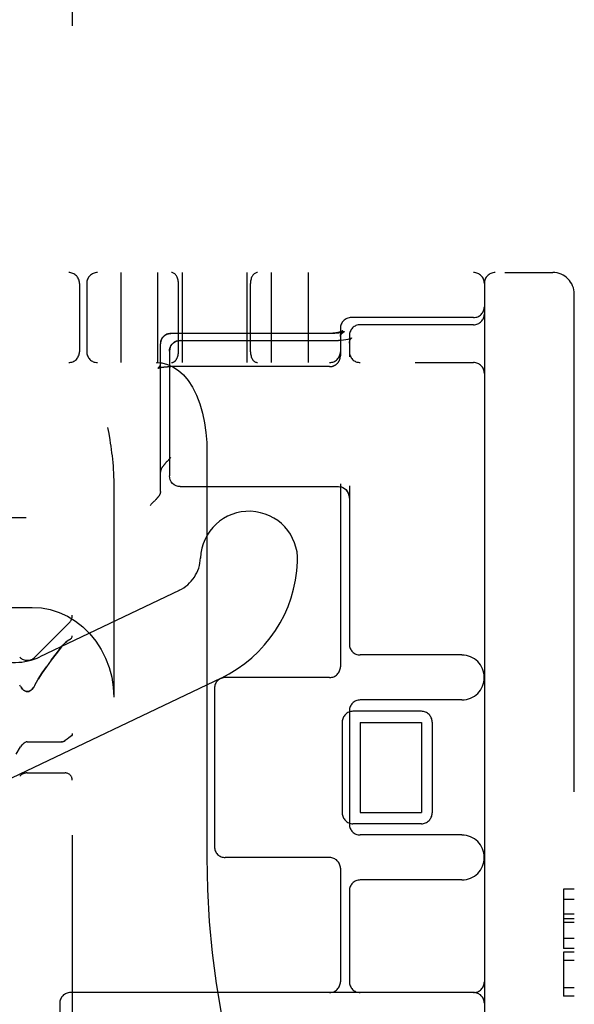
# Model space of a CAD drawing. Header units: inches. Extents: x 0 to 204, y 0 to 132.
# Tile 106 of 114: x 121.328 to 122.099, y 49.943 to 51.311. Entities that reach past the tile are written whole.
import ezdxf

# ---------------------------------------------------------------- set-up
doc = ezdxf.new("R2010")
doc.units = ezdxf.units.IN
doc.header["$LTSCALE"] = 11.243375
doc.header["$MEASUREMENT"] = 0
doc.linetypes.add('HIDDEN', pattern=[0.2, 0.1, -0.1])
doc.layers.add('DEFAULT_2', color=8, linetype='HIDDEN')

msp = doc.modelspace()

# ---------------------------------------------------------------- linework, layer by layer
at = {"layer": 'DEFAULT_2', "color": 8, "linetype": 'HIDDEN'}
for p, q in [((121.4015, 52.4267), (121.4015, 46.9262)), ((119.754, 50.9595), (122.069, 50.9595)), ((121.469, 50.9595), (121.469, 50.8345)), ((121.52, 50.9595), (121.52, 50.8345)), ((121.554, 50.9595), (121.554, 50.8345)), ((121.644, 50.9595), (121.644, 50.8345)), ((121.678, 50.9595), (121.678, 50.8345)), ((121.729, 50.9595), (121.729, 50.8345)), ((121.4115, 50.9445), (121.4115, 50.8495)), ((121.4215, 50.9445), (121.4215, 50.8495)), ((121.549, 50.8495), (121.549, 50.9445)), ((121.649, 50.8495), (121.649, 50.9445)), ((121.974, 50.9445), (121.974, 47.9745)), ((122.099, 47.9895), (122.099, 50.9295)), ((121.959, 50.897), (121.789, 50.897)), ((121.5354, 50.8746), (121.535, 50.8745)), ((121.5358, 50.8747), (121.5354, 50.8746)), ((121.5358, 50.8747), (121.5362, 50.8747)), ((121.5361, 50.8747), (121.5365, 50.8748)), ((121.7598, 50.8749), (121.5385, 50.8749)), ((121.7629, 50.8749), (121.5385, 50.8749)), ((121.774, 50.882), (121.774, 50.8438)), ((121.7799, 50.8776), (121.7792, 50.8773)), ((121.959, 50.887), (121.8015, 50.887)), ((121.5241, 50.862), (121.524, 50.8616)), ((121.524, 50.8612), (121.524, 50.8616)), ((121.5241, 50.8624), (121.5241, 50.862)), ((121.5277, 50.8701), (121.528, 50.8704)), ((121.5279, 50.8704), (121.5282, 50.8707)), ((121.5282, 50.8707), (121.5285, 50.871)), ((121.5285, 50.8709), (121.5288, 50.8712)), ((121.5515, 50.8651), (121.7715, 50.8651)), ((121.7752, 50.8652), (121.7715, 50.8651)), ((121.7785, 50.8656), (121.775, 50.8652)), ((121.7817, 50.8661), (121.7784, 50.8656)), ((121.7844, 50.8667), (121.7816, 50.8661)), ((121.7867, 50.8674), (121.7844, 50.8667)), ((121.7865, 50.872), (121.7865, 50.8426)), ((121.7883, 50.868), (121.7866, 50.8674)), ((121.788, 50.8669), (121.7889, 50.868)), ((121.7892, 50.8685), (121.7882, 50.868)), ((121.7896, 50.8687), (121.7892, 50.8685)), ((121.7894, 50.8686), (121.7895, 50.8687)), ((121.7895, 50.8687), (121.7896, 50.8687)), ((121.524, 50.6555), (121.524, 50.8604)), ((121.5365, 50.8501), (121.5365, 50.6772)), ((119.629, 50.8345), (121.959, 50.8345)), ((121.7737, 50.8408), (121.7738, 50.8412)), ((121.5202, 50.8265), (121.5202, 50.8265)), ((121.5367, 50.8288), (121.5372, 50.8288)), ((121.5377, 50.8288), (121.5385, 50.8289)), ((121.759, 50.8289), (121.5382, 50.8289)), ((121.4506, 50.7445), (121.4521, 50.7358)), ((121.5885, 50.7095), (121.5885, 50.147)), ((121.459, 50.671), (121.459, 50.3695)), ((121.5515, 50.6622), (121.7715, 50.6622)), ((121.7715, 50.6622), (121.7732, 50.6621)), ((121.774, 50.6662), (121.774, 50.412)), ((121.7865, 50.6631), (121.7865, 50.4433)), ((121.5156, 50.6421), (121.5148, 50.6413)), ((121.5164, 50.6429), (121.5156, 50.6421)), ((121.5171, 50.6437), (121.5164, 50.6429)), ((121.5178, 50.6444), (121.5171, 50.6437)), ((121.5104, 50.6369), (121.5095, 50.636)), ((121.5113, 50.6378), (121.5104, 50.6369)), ((121.5122, 50.6387), (121.5113, 50.6378)), ((121.5131, 50.6395), (121.5122, 50.6387)), ((121.514, 50.6404), (121.5131, 50.6395)), ((121.5148, 50.6413), (121.514, 50.6404)), ((120.7267, 50.6195), (121.3372, 50.6195)), ((121.5501, 50.5181), (121.3565, 50.4258)), ((120.7067, 50.4945), (121.3457, 50.4945)), ((121.3496, 50.4253), (121.3971, 50.4728)), ((121.3865, 50.4395), (121.3884, 50.4418)), ((121.3921, 50.4456), (121.3939, 50.4472)), ((121.3971, 50.4494), (121.3955, 50.4484)), ((121.9427, 50.4283), (121.8015, 50.4283)), ((121.6082, 50.3962), (121.2178, 50.2101)), ((121.759, 50.397), (121.614, 50.397)), ((121.3296, 50.3844), (121.3284, 50.3865)), ((121.3496, 50.3865), (121.3484, 50.3845)), ((121.599, 50.382), (121.599, 50.162)), ((121.9427, 50.3658), (121.8015, 50.3658)), ((121.7865, 50.3508), (121.7865, 50.1933)), ((121.8865, 50.3501), (121.7915, 50.3501)), ((121.7765, 50.3351), (121.7765, 50.2089)), ((121.8015, 50.3345), (121.8015, 50.2095)), ((121.8015, 50.3345), (121.8865, 50.3345)), ((121.8865, 50.3345), (121.8865, 50.2095)), ((121.9015, 50.3351), (121.9015, 50.2089)), ((121.3237, 50.2906), (121.3294, 50.3006)), ((121.3318, 50.3038), (121.3331, 50.3051)), ((121.333, 50.3051), (121.3344, 50.3062)), ((121.3344, 50.3062), (121.3359, 50.3071)), ((121.3359, 50.307), (121.3374, 50.3076)), ((121.339, 50.3078), (121.3374, 50.3076)), ((121.339, 50.3078), (121.3865, 50.3078)), ((121.3879, 50.3079), (121.3865, 50.3078)), ((121.3891, 50.3082), (121.3904, 50.3088)), ((121.3903, 50.3088), (121.3915, 50.3096)), ((121.3915, 50.3096), (121.3904, 50.3088)), ((121.339, 50.2645), (121.3915, 50.2645)), ((121.8015, 50.2095), (121.8865, 50.2095)), ((121.8865, 50.1939), (121.7915, 50.1939)), ((121.9427, 50.1783), (121.8015, 50.1783)), ((121.759, 50.147), (121.614, 50.147)), ((121.774, 50.132), (121.774, 49.9745)), ((121.9427, 50.1158), (121.8015, 50.1158)), ((121.7865, 50.1008), (121.7865, 49.9745)), ((122.084, 50.1032), (122.084, 50.0207)), ((122.099, 50.1032), (122.084, 50.1032)), ((122.099, 50.0887), (122.084, 50.0887)), ((122.099, 50.0685), (122.084, 50.0685)), ((122.099, 50.0618), (122.084, 50.0618)), ((122.099, 50.0566), (122.084, 50.0566)), ((122.099, 50.0345), (122.084, 50.0345)), ((122.099, 50.0207), (122.084, 50.0207)), ((122.084, 50.0155), (122.084, 49.9544)), ((122.099, 50.0155), (122.084, 50.0155)), ((122.099, 50.0042), (122.084, 50.0042)), ((121.959, 49.9595), (121.399, 49.9595)), ((122.099, 49.9658), (122.084, 49.9658)), ((121.384, 49.9445), (121.384, 48.9745)), ((122.099, 49.9544), (122.084, 49.9544))]:
    msp.add_line(p, q, dxfattribs=at)
for points in [[(121.5288, 50.8712), (121.5291, 50.8715), (121.5294, 50.8717), (121.5297, 50.872), (121.53, 50.8722), (121.5304, 50.8724), (121.5307, 50.8727), (121.531, 50.8729), (121.5314, 50.8731), (121.5317, 50.8733), (121.5321, 50.8734), (121.5324, 50.8736), (121.5328, 50.8738), (121.5331, 50.8739), (121.5335, 50.8741), (121.5339, 50.8742), (121.5342, 50.8743), (121.5346, 50.8744), (121.535, 50.8745)], [(121.5351, 50.8745), (121.5347, 50.8744), (121.5343, 50.8743), (121.534, 50.8742), (121.5337, 50.8741), (121.5333, 50.874), (121.533, 50.8738), (121.5326, 50.8737), (121.5323, 50.8735), (121.5319, 50.8734), (121.5316, 50.8732), (121.5313, 50.873), (121.5309, 50.8728), (121.5306, 50.8726), (121.5303, 50.8724), (121.53, 50.8722), (121.5297, 50.8719), (121.5294, 50.8717), (121.5291, 50.8715)], [(121.5365, 50.8748), (121.5369, 50.8749), (121.5373, 50.8749), (121.5377, 50.8749), (121.5381, 50.8749), (121.5385, 50.8749)], [(121.5385, 50.8749), (121.5383, 50.8749), (121.538, 50.8749), (121.5376, 50.8749), (121.5372, 50.8749), (121.5369, 50.8748)], [(121.7772, 50.8784), (121.7772, 50.8784), (121.7772, 50.8784), (121.7771, 50.8784), (121.7771, 50.8784), (121.7771, 50.8783), (121.777, 50.8783), (121.777, 50.8783), (121.7769, 50.8782), (121.7768, 50.8782), (121.7767, 50.8781), (121.7766, 50.8781), (121.7765, 50.878), (121.7764, 50.8779), (121.7762, 50.8779), (121.7761, 50.8778), (121.7759, 50.8777), (121.7757, 50.8777), (121.7755, 50.8776), (121.7754, 50.8775), (121.7751, 50.8774), (121.7749, 50.8773), (121.7747, 50.8773), (121.7745, 50.8772), (121.7742, 50.8771), (121.774, 50.877), (121.7737, 50.8769), (121.7734, 50.8768), (121.7731, 50.8767), (121.7728, 50.8766), (121.7725, 50.8766), (121.7722, 50.8765), (121.7718, 50.8764), (121.7715, 50.8763), (121.7712, 50.8762), (121.7708, 50.8761), (121.7705, 50.8761), (121.7701, 50.876), (121.7697, 50.8759), (121.7693, 50.8758), (121.7689, 50.8758), (121.7686, 50.8757), (121.7682, 50.8756), (121.7677, 50.8756), (121.7673, 50.8755), (121.7669, 50.8754), (121.7665, 50.8754), (121.7661, 50.8753), (121.7657, 50.8753), (121.7652, 50.8752), (121.7648, 50.8752), (121.7643, 50.8751), (121.7639, 50.8751), (121.7635, 50.8751), (121.763, 50.875), (121.7626, 50.875), (121.7621, 50.875), (121.7617, 50.875), (121.7612, 50.875), (121.7608, 50.875), (121.7603, 50.8749), (121.7598, 50.8749)], [(121.7792, 50.8773), (121.7791, 50.8773), (121.779, 50.8773), (121.7789, 50.8772), (121.7787, 50.8772), (121.7786, 50.8771), (121.7784, 50.8771), (121.7782, 50.877), (121.778, 50.8769), (121.7778, 50.8769), (121.7776, 50.8768), (121.7773, 50.8767), (121.7771, 50.8767), (121.7768, 50.8766), (121.7765, 50.8765), (121.7762, 50.8765), (121.7759, 50.8764), (121.7756, 50.8763), (121.7753, 50.8762), (121.7749, 50.8761), (121.7746, 50.8761), (121.7742, 50.876), (121.7738, 50.8759), (121.7734, 50.8759), (121.773, 50.8758), (121.7726, 50.8757), (121.7722, 50.8756), (121.7717, 50.8756), (121.7713, 50.8755), (121.7708, 50.8755), (121.7704, 50.8754), (121.7699, 50.8754), (121.7694, 50.8753), (121.769, 50.8753), (121.7685, 50.8752), (121.768, 50.8752), (121.7675, 50.8751), (121.767, 50.8751), (121.7665, 50.8751), (121.766, 50.875), (121.7655, 50.875), (121.7649, 50.875), (121.7644, 50.875), (121.7639, 50.875), (121.7634, 50.8749), (121.7629, 50.8749)], [(121.774, 50.8706), (121.774, 50.8708), (121.774, 50.8712), (121.774, 50.8716), (121.7741, 50.872), (121.7741, 50.8724), (121.7742, 50.8727), (121.7743, 50.8731), (121.7743, 50.8734), (121.7744, 50.8738), (121.7745, 50.8741), (121.7746, 50.8744), (121.7747, 50.8747), (121.7748, 50.875), (121.775, 50.8753), (121.7751, 50.8755), (121.7752, 50.8758), (121.7753, 50.876), (121.7754, 50.8762), (121.7756, 50.8764), (121.7757, 50.8766), (121.7758, 50.8768), (121.7759, 50.877), (121.776, 50.8771), (121.7761, 50.8773), (121.7762, 50.8774), (121.7763, 50.8775), (121.7764, 50.8776), (121.7765, 50.8778), (121.7766, 50.8778), (121.7767, 50.8779), (121.7768, 50.878), (121.7768, 50.8781), (121.7769, 50.8782), (121.777, 50.8782), (121.777, 50.8783), (121.7771, 50.8783), (121.7771, 50.8783), (121.7771, 50.8784), (121.7772, 50.8784), (121.7772, 50.8784), (121.7772, 50.8784)], [(121.774, 50.8706), (121.774, 50.8707), (121.774, 50.8709), (121.774, 50.8711), (121.774, 50.8713), (121.7741, 50.8715), (121.7741, 50.8716), (121.7742, 50.8718), (121.7742, 50.872), (121.7743, 50.8722), (121.7743, 50.8723), (121.7744, 50.8725), (121.7745, 50.8727), (121.7746, 50.8729), (121.7746, 50.8731), (121.7747, 50.8732), (121.7749, 50.8734), (121.775, 50.8736), (121.7751, 50.8738), (121.7752, 50.874), (121.7754, 50.8742), (121.7755, 50.8744), (121.7757, 50.8745), (121.7759, 50.8747), (121.776, 50.8749), (121.7762, 50.8751), (121.7764, 50.8753), (121.7766, 50.8755), (121.7768, 50.8756), (121.777, 50.8758), (121.7772, 50.876), (121.7774, 50.8762), (121.7777, 50.8763), (121.7779, 50.8765), (121.7781, 50.8766), (121.7784, 50.8768), (121.7786, 50.877), (121.7789, 50.8771), (121.7791, 50.8772), (121.7794, 50.8774), (121.7797, 50.8775), (121.7799, 50.8776)], [(121.524, 50.8612), (121.524, 50.8608), (121.524, 50.8604)], [(121.5277, 50.8701), (121.5274, 50.8698), (121.5272, 50.8695), (121.5269, 50.8692), (121.5267, 50.8688), (121.5264, 50.8685), (121.5262, 50.8682), (121.526, 50.8678), (121.5258, 50.8675), (121.5256, 50.8671), (121.5254, 50.8668), (121.5253, 50.8664), (121.5251, 50.866), (121.525, 50.8656), (121.5248, 50.8652), (121.5247, 50.8649), (121.5246, 50.8645), (121.5245, 50.8641), (121.5244, 50.8637), (121.5243, 50.8633), (121.5242, 50.8628), (121.5241, 50.8624)], [(121.5242, 50.8628), (121.5243, 50.8632), (121.5243, 50.8636), (121.5244, 50.8639), (121.5245, 50.8643), (121.5246, 50.8647), (121.5248, 50.8651), (121.5249, 50.8654), (121.525, 50.8658), (121.5252, 50.8662), (121.5253, 50.8665), (121.5255, 50.8669), (121.5257, 50.8672), (121.5259, 50.8676), (121.5261, 50.8679), (121.5263, 50.8682), (121.5265, 50.8686), (121.5267, 50.8689), (121.527, 50.8692), (121.5272, 50.8695), (121.5274, 50.8698), (121.5277, 50.8701)], [(121.5365, 50.8501), (121.5367, 50.8528), (121.5375, 50.8554), (121.5386, 50.8579), (121.5403, 50.8601), (121.5423, 50.862), (121.5448, 50.8635), (121.5476, 50.8646), (121.5505, 50.8651), (121.5515, 50.8651)], [(121.5515, 50.8651), (121.5486, 50.8648), (121.5458, 50.864), (121.5432, 50.8626), (121.5409, 50.8607), (121.539, 50.8585), (121.5376, 50.8559), (121.5368, 50.8531), (121.5365, 50.8501)], [(121.7865, 50.8612), (121.7866, 50.8626), (121.7872, 50.8651), (121.788, 50.8669)], [(121.7865, 50.8612), (121.7866, 50.8627), (121.7872, 50.8651)], [(121.7888, 50.868), (121.7894, 50.8686), (121.7895, 50.8687)], [(121.5179, 50.8345), (121.5257, 50.8339), (121.5336, 50.8319), (121.5414, 50.8284), (121.5489, 50.8236), (121.556, 50.8173), (121.5625, 50.8095), (121.5686, 50.8001), (121.574, 50.7893), (121.5786, 50.7771), (121.5823, 50.764), (121.5851, 50.7508), (121.587, 50.7372), (121.5882, 50.7234), (121.5885, 50.7095)], [(121.524, 50.8344), (121.524, 50.8342), (121.524, 50.8338), (121.524, 50.8334), (121.5239, 50.8331), (121.5239, 50.8327), (121.5238, 50.8323), (121.5237, 50.832), (121.5236, 50.8316), (121.5235, 50.8313), (121.5234, 50.8309), (121.5233, 50.8306), (121.5232, 50.8303), (121.523, 50.83), (121.5229, 50.8297), (121.5228, 50.8294), (121.5226, 50.8292), (121.5225, 50.8289), (121.5223, 50.8287), (121.5222, 50.8285), (121.522, 50.8283), (121.5219, 50.8281), (121.5217, 50.8279), (121.5216, 50.8278), (121.5215, 50.8276), (121.5214, 50.8275), (121.5212, 50.8274), (121.5211, 50.8273), (121.521, 50.8272), (121.5209, 50.8271), (121.5208, 50.827), (121.5207, 50.8269), (121.5206, 50.8268), (121.5206, 50.8268), (121.5205, 50.8267), (121.5204, 50.8267), (121.5204, 50.8266), (121.5203, 50.8266), (121.5203, 50.8266), (121.5203, 50.8266), (121.5202, 50.8265), (121.5202, 50.8265), (121.5202, 50.8265)], [(121.759, 50.8289), (121.7593, 50.8289), (121.7597, 50.8289), (121.7601, 50.8289), (121.7605, 50.8289), (121.7608, 50.829), (121.7612, 50.829), (121.7616, 50.8291), (121.762, 50.8292), (121.7624, 50.8292), (121.7628, 50.8293), (121.7632, 50.8294), (121.7636, 50.8296), (121.764, 50.8297), (121.7643, 50.8298), (121.7647, 50.83), (121.7651, 50.8301), (121.7654, 50.8303), (121.7658, 50.8305), (121.7661, 50.8307), (121.7665, 50.8308), (121.7668, 50.831), (121.7672, 50.8313), (121.7675, 50.8315), (121.7678, 50.8317), (121.7681, 50.8319), (121.7685, 50.8322), (121.7688, 50.8324), (121.7691, 50.8327), (121.7694, 50.833), (121.7696, 50.8333), (121.7699, 50.8335), (121.7702, 50.8338), (121.7704, 50.8341), (121.7707, 50.8344), (121.7709, 50.8347), (121.7712, 50.8351), (121.7714, 50.8354), (121.7716, 50.8357), (121.7718, 50.8361), (121.772, 50.8364), (121.7722, 50.8367), (121.7724, 50.8371), (121.7726, 50.8374), (121.7727, 50.8378), (121.7729, 50.8382), (121.773, 50.8385), (121.7732, 50.8389), (121.7733, 50.8393), (121.7734, 50.8397), (121.7735, 50.84), (121.7736, 50.8404), (121.7737, 50.8408), (121.7738, 50.8412), (121.7738, 50.8416), (121.7739, 50.842), (121.7739, 50.8424), (121.774, 50.8428), (121.774, 50.8432), (121.774, 50.8436), (121.774, 50.8438)], [(121.5202, 50.8265), (121.5202, 50.8265), (121.5202, 50.8265), (121.5202, 50.8265), (121.5202, 50.8266), (121.5203, 50.8266), (121.5203, 50.8266), (121.5204, 50.8266), (121.5204, 50.8266), (121.5205, 50.8267), (121.5206, 50.8267), (121.5207, 50.8267), (121.5208, 50.8268), (121.5209, 50.8268), (121.521, 50.8269), (121.5211, 50.8269), (121.5213, 50.827), (121.5215, 50.827), (121.5216, 50.8271), (121.5218, 50.8271), (121.522, 50.8272), (121.5222, 50.8272), (121.5224, 50.8273), (121.5227, 50.8273), (121.5229, 50.8274), (121.5232, 50.8275), (121.5234, 50.8275), (121.5237, 50.8276), (121.524, 50.8276), (121.5243, 50.8277), (121.5246, 50.8278), (121.5249, 50.8278), (121.5252, 50.8279), (121.5256, 50.8279), (121.5259, 50.828), (121.5263, 50.828), (121.5267, 50.8281), (121.527, 50.8282), (121.5274, 50.8282), (121.5278, 50.8283), (121.5282, 50.8283), (121.5286, 50.8283), (121.529, 50.8284), (121.5294, 50.8284), (121.5299, 50.8285), (121.5303, 50.8285), (121.5307, 50.8285), (121.5312, 50.8286), (121.5316, 50.8286), (121.5321, 50.8286), (121.5325, 50.8287), (121.533, 50.8287), (121.5334, 50.8287), (121.5339, 50.8287), (121.5344, 50.8288), (121.5348, 50.8288), (121.5353, 50.8288), (121.5358, 50.8288), (121.5362, 50.8288), (121.5367, 50.8288), (121.5372, 50.8288), (121.5377, 50.8288)], [(121.5312, 50.8286), (121.5316, 50.8286), (121.5321, 50.8286)], [(121.4521, 50.7358), (121.4535, 50.727), (121.4542, 50.7226), (121.4549, 50.7182), (121.4555, 50.7137), (121.4561, 50.7092), (121.4567, 50.7047), (121.4572, 50.7001), (121.4577, 50.6955), (121.4581, 50.6908), (121.4585, 50.686), (121.4588, 50.6811), (121.4589, 50.6761), (121.459, 50.671)], [(121.5253, 50.6868), (121.5254, 50.6871), (121.5255, 50.6873), (121.5257, 50.6876), (121.5259, 50.6878), (121.526, 50.6881), (121.5262, 50.6884), (121.5264, 50.6887), (121.5266, 50.689), (121.5268, 50.6893), (121.527, 50.6896), (121.5272, 50.6899), (121.5275, 50.6902), (121.5277, 50.6906), (121.528, 50.6909), (121.5282, 50.6912), (121.5285, 50.6916), (121.5288, 50.692), (121.5291, 50.6923), (121.5294, 50.6927), (121.5297, 50.6931), (121.53, 50.6935), (121.5304, 50.6939), (121.5307, 50.6943), (121.531, 50.6947), (121.5314, 50.6951), (121.5318, 50.6956), (121.5321, 50.696), (121.5325, 50.6964), (121.5329, 50.6969), (121.5333, 50.6973), (121.5337, 50.6977), (121.5341, 50.6982), (121.5346, 50.6986), (121.535, 50.6991), (121.5354, 50.6995), (121.5358, 50.7), (121.5363, 50.7004), (121.5367, 50.7008), (121.5372, 50.7013), (121.5376, 50.7017), (121.5381, 50.7021), (121.5385, 50.7026)], [(121.5253, 50.6868), (121.5251, 50.6866), (121.525, 50.6863), (121.5248, 50.686), (121.5247, 50.6857), (121.5246, 50.6855), (121.5245, 50.6852), (121.5244, 50.6849), (121.5243, 50.6846), (121.5242, 50.6843), (121.5242, 50.684), (121.5241, 50.6837), (121.5241, 50.6834), (121.524, 50.6831), (121.524, 50.6828), (121.524, 50.6825), (121.524, 50.6822)], [(121.5515, 50.6622), (121.5486, 50.6625), (121.5457, 50.6634), (121.5432, 50.6647), (121.5409, 50.6666), (121.539, 50.6689), (121.5376, 50.6715), (121.5368, 50.6743), (121.5365, 50.6772)], [(121.524, 50.6555), (121.524, 50.6551), (121.524, 50.6548), (121.5239, 50.6545), (121.5239, 50.6542), (121.5239, 50.6538), (121.5238, 50.6535), (121.5237, 50.6532), (121.5236, 50.6529), (121.5235, 50.6525), (121.5234, 50.6522), (121.5233, 50.6519), (121.5232, 50.6516), (121.5231, 50.6513), (121.5229, 50.651), (121.5227, 50.6507), (121.5226, 50.6504), (121.5224, 50.6501), (121.5222, 50.6498), (121.522, 50.6495), (121.5218, 50.6493)], [(121.7732, 50.6621), (121.7754, 50.6617), (121.7776, 50.6608), (121.7797, 50.6596), (121.7817, 50.6578), (121.7835, 50.6556), (121.7849, 50.6529), (121.7859, 50.6497), (121.7865, 50.6459), (121.7865, 50.6446)], [(121.7753, 50.6617), (121.7775, 50.6609), (121.7795, 50.6597), (121.7815, 50.658), (121.7833, 50.6559), (121.7848, 50.6533), (121.7858, 50.6501), (121.7864, 50.6466), (121.7865, 50.6446)], [(121.5218, 50.6493), (121.5216, 50.649), (121.5215, 50.6488), (121.5213, 50.6485), (121.521, 50.6482), (121.5208, 50.648), (121.5206, 50.6477), (121.5204, 50.6474), (121.5201, 50.6471), (121.5199, 50.6468), (121.5196, 50.6465), (121.5193, 50.6462), (121.519, 50.6458), (121.5187, 50.6455), (121.5184, 50.6452), (121.5181, 50.6448), (121.5178, 50.6444)], [(121.3457, 50.4945), (121.3585, 50.4937), (121.3709, 50.4914), (121.3831, 50.4875), (121.3949, 50.4821), (121.406, 50.4754), (121.4163, 50.4673), (121.4258, 50.4579), (121.4343, 50.4475), (121.4416, 50.436), (121.4478, 50.4238), (121.4527, 50.4108), (121.4562, 50.3973), (121.4583, 50.3836), (121.459, 50.3695)], [(121.3971, 50.4494), (121.3989, 50.4506), (121.4003, 50.4519), (121.4012, 50.4533), (121.4015, 50.4548)], [(121.3865, 50.4395), (121.379, 50.4301), (121.372, 50.4209), (121.3655, 50.412)], [(121.372, 50.4209), (121.379, 50.4301), (121.3865, 50.4395)], [(121.3956, 50.4484), (121.3939, 50.4472), (121.3921, 50.4456), (121.3902, 50.4438), (121.3884, 50.4418)], [(121.3496, 50.3865), (121.3543, 50.3948), (121.3596, 50.4033), (121.3655, 50.412)], [(121.3655, 50.412), (121.3596, 50.4033), (121.3543, 50.3948)], [(121.3296, 50.3844), (121.3309, 50.3826), (121.3324, 50.3809), (121.3339, 50.3795), (121.3356, 50.3785), (121.3373, 50.3778), (121.3391, 50.3776), (121.3409, 50.3778), (121.3427, 50.3786), (121.3443, 50.3797), (121.3458, 50.381), (121.3471, 50.3826)], [(121.3484, 50.3845), (121.3471, 50.3826), (121.3457, 50.381), (121.3442, 50.3796), (121.3425, 50.3785), (121.3408, 50.3778), (121.339, 50.3776), (121.3372, 50.3778), (121.3354, 50.3785), (121.3338, 50.3796), (121.3323, 50.381), (121.3309, 50.3826)], [(121.4015, 50.3191), (121.4012, 50.3175), (121.4002, 50.316), (121.3987, 50.3146), (121.3966, 50.3131), (121.3942, 50.3114), (121.3915, 50.3096)], [(121.3318, 50.3038), (121.3306, 50.3023), (121.3294, 50.3006)], [(121.3865, 50.3078), (121.3878, 50.3079), (121.3892, 50.3083)], [(121.5885, 50.147), (121.5893, 50.1024), (121.5918, 50.0581), (121.5958, 50.0145), (121.6014, 49.972), (121.6085, 49.931), (121.617, 49.8918), (121.6268, 49.8547), (121.6378, 49.82), (121.6499, 49.788), (121.6628, 49.759), (121.6766, 49.7332), (121.6908, 49.7107), (121.7054, 49.6916), (121.7203, 49.6759), (121.7352, 49.6636), (121.7503, 49.6546), (121.7658, 49.649), (121.7815, 49.647)]]:
    msp.add_lwpolyline(points, dxfattribs=at)
for centre, radius, start, end in [((121.3965, 50.9445), 0.015, 0, 90), ((121.4365, 50.9445), 0.015, 90, 180), ((121.959, 50.9445), 0.015, 0, 90), ((121.989, 50.9445), 0.015, 90, 180), ((122.069, 50.9295), 0.03, 0, 90), ((121.959, 50.912), 0.015, 270, 360), ((121.959, 50.902), 0.015, 270, 360), ((121.789, 50.882), 0.015, 90, 180), ((121.8015, 50.872), 0.015, 90, 180), ((121.3965, 50.8495), 0.015, 270, 360), ((121.4365, 50.8495), 0.015, 180, 270), ((121.759, 50.8495), 0.015, 270, 360), ((121.8015, 50.8495), 0.015, 180, 270), ((121.959, 50.8195), 0.015, 0, 90), ((121.6471, 50.5604), 0.0675, 357.8274, 177.8274), ((121.5277, 50.565), 0.0519, 295.49, 357.8274), ((121.5277, 50.565), 0.1869, 295.49, 357.8274), ((121.3865, 50.4834), 0.015, 315, 360), ((121.3221, 50.498), 0.08, 195.288, 295.4899), ((121.8015, 50.4433), 0.015, 180, 270), ((121.339, 50.4359), 0.015, 225, 315), ((121.9427, 50.397), 0.0312, 270, 90), ((121.759, 50.412), 0.015, 270, 360), ((121.614, 50.382), 0.015, 90, 180), ((121.8015, 50.3508), 0.015, 90, 180), ((121.7915, 50.3351), 0.015, 90, 180), ((121.8865, 50.3351), 0.015, 0, 90), ((121.339, 50.2495), 0.015, 90, 135), ((121.3915, 50.2545), 0.01, 0, 90), ((121.7915, 50.2089), 0.015, 180, 270), ((121.8865, 50.2089), 0.015, 270, 360), ((121.8015, 50.1933), 0.015, 180, 270), ((121.9427, 50.147), 0.0312, 270, 90), ((121.614, 50.162), 0.015, 180, 270), ((121.759, 50.132), 0.015, 0, 90), ((121.8015, 50.1008), 0.015, 90, 180), ((121.759, 49.9745), 0.015, 270, 360), ((121.8015, 49.9745), 0.015, 180, 270), ((121.959, 49.9745), 0.015, 270, 360), ((121.399, 49.9445), 0.015, 90, 180), ((121.959, 49.9445), 0.015, 0, 90)]:
    msp.add_arc(centre, radius, start, end, dxfattribs=at)
for centre, start_param, end_param in [((121.5393, 50.9445), -1.570796, 0), ((121.6587, 50.9445), 0, 1.570796), ((121.5393, 50.8495), -3.141593, -1.570796), ((121.6587, 50.8495), -4.712389, -3.141593)]:
    msp.add_ellipse(centre, major_axis=(0, 0.015), ratio=0.644444, start_param=start_param, end_param=end_param, dxfattribs=at)

doc.saveas('drawing.dxf')
